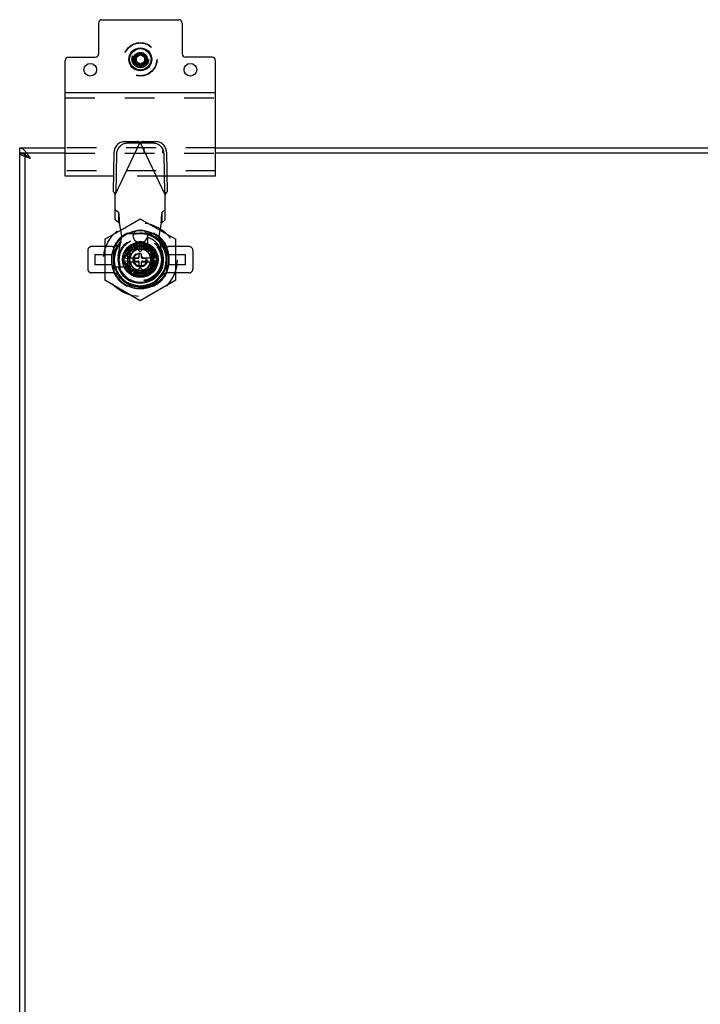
# Model space of a CAD drawing. Header units: inches. Extents: x 0 to 81, y 0 to 52.4.
# Tile 45 of 46: x 50.8 to 61, y 26.2 to 40.9. Entities that reach past the tile are written whole.
import ezdxf

# ---------------------------------------------------------------- set-up
doc = ezdxf.new("R2010")
doc.units = ezdxf.units.IN
doc.header["$LTSCALE"] = 4.452381
doc.header["$MEASUREMENT"] = 0
doc.linetypes.add('HIDDEN', pattern=[0.2, 0.1, -0.1])
doc.layers.get('0').update_dxf_attribs({"linetype": 'CONTINUOUS'})
doc.layers.add('02___PRT_ALL_AXES', color=7, linetype='CONTINUOUS')
doc.layers.add('DEFAULT_2', color=8, linetype='HIDDEN')

msp = doc.modelspace()

# ---------------------------------------------------------------- linework, layer by layer
at = {"color": 7, "linetype": 'Continuous'}
for p, q in [((51.9996, 40.8854), (51.9996, 40.4229)), ((52.0496, 40.9354), (53.1996, 40.9354)), ((53.2496, 40.8854), (53.2496, 40.4229)), ((51.4996, 38.5934), (51.4996, 40.3229)), ((51.5496, 40.3729), (51.9496, 40.3729)), ((53.6996, 40.3729), (53.2996, 40.3729)), ((53.7496, 38.5934), (53.7496, 40.3229)), ((51.4996, 39.8434), (53.7496, 39.8434)), ((50.8181, 38.9386), (50.8181, 39.0166)), ((51.4996, 38.9386), (50.8181, 38.9386)), ((50.8961, 38.9386), (50.8961, 13.0946)), ((50.8994, 38.924), (50.898, 38.9276)), ((77.5211, 38.9386), (53.7496, 38.9386)), ((52.2259, 38.5934), (51.4996, 38.5934)), ((53.7496, 38.5934), (53.0223, 38.5934)), ((52.0926, 37.6479), (52.3311, 37.7856)), ((52.917, 37.7856), (53.1556, 37.6479)), ((52.0926, 37.6479), (52.0926, 37.0341)), ((53.1556, 37.0341), (53.1556, 37.6479)), ((52.2304, 37.1606), (52.2304, 37.5214)), ((52.4357, 37.4498), (52.6241, 37.5585)), ((52.6241, 37.5585), (52.8125, 37.4498)), ((53.0178, 37.5214), (53.0178, 37.1606)), ((52.2286, 37.275), (52.2286, 37.407)), ((52.4357, 37.2322), (52.4357, 37.4498)), ((52.4475, 37.3705), (52.5847, 37.3705)), ((52.4475, 37.3115), (52.5847, 37.3115)), ((52.5355, 37.3489), (52.5355, 37.3331)), ((52.5926, 37.3607), (52.5473, 37.3607)), ((52.5473, 37.3213), (52.5926, 37.3213)), ((52.6044, 37.4178), (52.6044, 37.3725)), ((52.6044, 37.3095), (52.6044, 37.2642)), ((52.632, 37.4296), (52.6162, 37.4296)), ((52.6438, 37.3725), (52.6438, 37.4178)), ((52.6438, 37.2642), (52.6438, 37.3095)), ((52.7009, 37.3607), (52.6556, 37.3607)), ((52.6556, 37.3213), (52.7009, 37.3213)), ((52.6635, 37.3705), (52.8007, 37.3705)), ((52.6635, 37.3115), (52.8007, 37.3115)), ((52.7127, 37.3331), (52.7127, 37.3489)), ((52.8125, 37.4498), (52.8125, 37.2322)), ((53.0206, 37.4012), (53.0206, 37.2808)), ((52.3083, 37.2308), (52.2502, 37.2308)), ((52.6241, 37.1235), (52.4357, 37.2322)), ((52.6162, 37.2524), (52.632, 37.2524)), ((52.8125, 37.2322), (52.6241, 37.1235)), ((52.6241, 36.7273), (52.0926, 37.0341)), ((53.1556, 37.0341), (52.6241, 36.7273)), ((52.8045, 36.9473), (52.4437, 36.9473)), ((52.6901, 36.9456), (52.5581, 36.9456))]:
    msp.add_line(p, q, dxfattribs=at)
at = {"color": 6, "linetype": 'Continuous'}
for p, q in [((52.2501, 38.3114), (52.6241, 39.0988)), ((52.3865, 39.1088), (52.5795, 39.1122)), ((52.4281, 39.0891), (52.6211, 39.0925)), ((52.6211, 39.0925), (52.5795, 39.1122)), ((52.5867, 39.1101), (52.5795, 39.1122)), ((52.6241, 39.0988), (52.609, 39.1034)), ((52.9981, 38.3114), (52.6241, 39.0988)), ((52.6687, 39.1122), (52.6271, 39.0925)), ((52.6271, 39.0925), (52.8201, 39.0891)), ((52.6687, 39.1122), (52.8616, 39.1088)), ((52.2219, 38.3595), (52.232, 38.95)), ((52.2635, 38.3397), (52.2736, 38.9302)), ((52.9746, 38.9302), (52.9847, 38.3397)), ((53.0162, 38.95), (53.0263, 38.3595)), ((52.2219, 38.3595), (52.2635, 38.3397)), ((52.9847, 38.3397), (53.0263, 38.3595)), ((52.2501, 37.9376), (52.2501, 38.3114)), ((52.9981, 37.9376), (52.9981, 38.3114)), ((52.2961, 37.8961), (52.2501, 37.9376)), ((52.9981, 37.9376), (52.952, 37.8961)), ((52.3485, 37.6953), (52.3106, 37.8922)), ((52.6005, 37.782), (52.6477, 37.782)), ((52.9375, 37.8922), (52.8997, 37.6953)), ((52.2949, 37.401), (52.3485, 37.6953)), ((52.6477, 37.6087), (52.6005, 37.6087)), ((52.8997, 37.6953), (52.9533, 37.401))]:
    msp.add_line(p, q, dxfattribs=at)
at = {"color": 3, "linetype": 'Continuous'}
for p, q in [((50.8181, 39.0166), (51.4996, 39.0166)), ((50.8181, 13.0946), (50.8181, 38.9386)), ((53.7496, 39.0166), (77.5211, 39.0166))]:
    msp.add_line(p, q, dxfattribs=at)
at = {"color": 6, "linetype": 'Continuous'}
for points in [[(52.3865, 39.1088), (52.3715, 39.1078), (52.3568, 39.1053), (52.3423, 39.1013), (52.3281, 39.0959), (52.3146, 39.0891), (52.3017, 39.081), (52.2896, 39.0717), (52.2784, 39.0612), (52.2682, 39.0497), (52.2591, 39.0372), (52.2512, 39.024), (52.2446, 39.01), (52.2393, 38.9955), (52.2354, 38.9805), (52.233, 38.9654), (52.232, 38.95)], [(52.2736, 38.9302), (52.2746, 38.9456), (52.277, 38.9608), (52.2809, 38.9757), (52.2862, 38.9902), (52.2928, 39.0042), (52.3007, 39.0175), (52.3098, 39.0299), (52.32, 39.0414), (52.3312, 39.0519), (52.3433, 39.0612), (52.3562, 39.0693), (52.3697, 39.0761), (52.3839, 39.0816), (52.3984, 39.0855), (52.4131, 39.088), (52.4281, 39.0891)], [(52.609, 39.1034), (52.6015, 39.1056), (52.5867, 39.1101)], [(52.6466, 39.1056), (52.6391, 39.1034), (52.6241, 39.0988)], [(52.6687, 39.1122), (52.6614, 39.1101), (52.6466, 39.1056)], [(52.8201, 39.0891), (52.8351, 39.088), (52.8498, 39.0855), (52.8643, 39.0816), (52.8784, 39.0761), (52.892, 39.0693), (52.9049, 39.0612), (52.917, 39.0519), (52.9282, 39.0414), (52.9384, 39.0299), (52.9475, 39.0175), (52.9554, 39.0042), (52.962, 38.9902), (52.9672, 38.9757), (52.9711, 38.9608), (52.9736, 38.9456), (52.9746, 38.9302)], [(53.0162, 38.95), (53.0152, 38.9654), (53.0127, 38.9805), (53.0088, 38.9955), (53.0036, 39.01), (52.997, 39.024), (52.9891, 39.0372), (52.98, 39.0497), (52.9698, 39.0612), (52.9586, 39.0717), (52.9465, 39.081), (52.9336, 39.0891), (52.92, 39.0959), (52.9059, 39.1013), (52.8914, 39.1053), (52.8766, 39.1078), (52.8616, 39.1088)], [(52.2219, 38.3595), (52.2264, 38.3516), (52.2311, 38.3436), (52.2358, 38.3356), (52.2405, 38.3275), (52.2453, 38.3195), (52.2501, 38.3114)], [(52.9981, 38.3114), (53.0029, 38.3195), (53.0077, 38.3275), (53.0124, 38.3356), (53.0171, 38.3436), (53.0217, 38.3516), (53.0263, 38.3595)], [(52.3106, 37.8922), (52.3082, 37.8931), (52.3058, 37.894), (52.3034, 37.8947), (52.301, 37.8953), (52.2985, 37.8958), (52.2961, 37.8961)], [(52.952, 37.8961), (52.9496, 37.8958), (52.9472, 37.8953), (52.9448, 37.8947), (52.9424, 37.894), (52.9399, 37.8931), (52.9375, 37.8922)]]:
    msp.add_lwpolyline(points, dxfattribs=at)
at = {"color": 7, "linetype": 'Continuous'}
for points in [[(50.898, 38.9276), (50.8969, 38.9313), (50.8963, 38.9349), (50.8961, 38.9386)], [(50.9121, 38.9058), (50.9088, 38.9095), (50.9059, 38.9131), (50.9034, 38.9167), (50.9012, 38.9204), (50.8994, 38.924)], [(50.9115, 38.9065), (50.9169, 38.903), (50.9235, 38.8986), (50.9301, 38.8939), (50.9366, 38.8892), (50.9432, 38.8843), (50.9498, 38.8793), (50.9564, 38.8742), (50.963, 38.869), (50.9696, 38.8638), (50.9761, 38.8586)], [(50.9761, 38.8586), (50.9704, 38.8622), (50.9647, 38.8658), (50.9591, 38.8695), (50.9536, 38.8731), (50.9482, 38.8767), (50.9429, 38.8804), (50.9378, 38.884), (50.9329, 38.8876), (50.9282, 38.8913), (50.9237, 38.8949), (50.9196, 38.8986), (50.9157, 38.9022), (50.9121, 38.9058)], [(52.6241, 37.5501), (52.6241, 37.5542), (52.6241, 37.5558), (52.6241, 37.557), (52.6241, 37.5579), (52.6241, 37.5584), (52.6241, 37.5585)], [(52.6241, 37.542), (52.6241, 37.5475), (52.6241, 37.5501)], [(52.6241, 37.5358), (52.6241, 37.539), (52.6241, 37.542)], [(53.0178, 37.4857), (53.0243, 37.4694), (53.0333, 37.4413), (53.0404, 37.4125), (53.0455, 37.3831), (53.0485, 37.3535), (53.0494, 37.3241), (53.0483, 37.2947), (53.045, 37.265), (53.0398, 37.2356), (53.0325, 37.2069), (53.0233, 37.1787), (53.0178, 37.1651)], [(52.443, 37.4455), (52.4394, 37.4476), (52.4381, 37.4484), (52.437, 37.449), (52.4362, 37.4495), (52.4358, 37.4497), (52.4357, 37.4498)], [(52.45, 37.4415), (52.4453, 37.4442), (52.443, 37.4455)], [(52.4554, 37.4384), (52.4526, 37.44), (52.45, 37.4415)], [(52.7928, 37.4384), (52.7955, 37.44), (52.7982, 37.4415)], [(52.7982, 37.4415), (52.8029, 37.4442), (52.8051, 37.4455)], [(52.8051, 37.4455), (52.8088, 37.4476), (52.8101, 37.4484), (52.8112, 37.449), (52.8119, 37.4495), (52.8123, 37.4497), (52.8125, 37.4498)], [(52.443, 37.2365), (52.4394, 37.2344), (52.4381, 37.2336), (52.437, 37.233), (52.4362, 37.2326), (52.4358, 37.2323), (52.4357, 37.2322)], [(52.45, 37.2405), (52.4453, 37.2378), (52.443, 37.2365)], [(52.4554, 37.2436), (52.4526, 37.242), (52.45, 37.2405)], [(52.7928, 37.2436), (52.7955, 37.242), (52.7982, 37.2405)], [(52.7982, 37.2405), (52.8029, 37.2378), (52.8051, 37.2365)], [(52.8051, 37.2365), (52.8088, 37.2344), (52.8101, 37.2336), (52.8112, 37.233), (52.8119, 37.2326), (52.8123, 37.2323), (52.8125, 37.2322)], [(52.6241, 37.1462), (52.6241, 37.143), (52.6241, 37.14)], [(52.6241, 37.14), (52.6241, 37.1345), (52.6241, 37.132)], [(52.6241, 37.132), (52.6241, 37.1278), (52.6241, 37.1262), (52.6241, 37.125), (52.6241, 37.1241), (52.6241, 37.1236), (52.6241, 37.1235)], [(52.7776, 36.9473), (52.7716, 36.9451), (52.7429, 36.9367), (52.7137, 36.9303), (52.6846, 36.9261), (52.6554, 36.924), (52.6261, 36.9239), (52.5968, 36.9258), (52.5675, 36.9299), (52.5387, 36.936), (52.5107, 36.944), (52.5018, 36.9473)]]:
    msp.add_lwpolyline(points, dxfattribs=at)
for centre, radius in [((52.6246, 40.3416), 0.17), ((52.6246, 40.3416), 0.16), ((52.6246, 40.3416), 0.105), ((52.6246, 40.3416), 0.095), ((52.6246, 40.3416), 0.085), ((52.6246, 40.3416), 0.08), ((51.8746, 40.1854), 0.094), ((53.3746, 40.1854), 0.094), ((52.6241, 37.341), 0.2657), ((52.6241, 37.341), 0.2416)]:
    msp.add_circle(centre, radius, dxfattribs=at)
for centre, radius, start, end in [((52.0496, 40.8854), 0.05, 90, 180), ((53.1996, 40.8854), 0.05, 0, 90), ((51.9496, 40.4229), 0.05, 270, 360), ((53.2996, 40.4229), 0.05, 180, 270), ((51.5496, 40.3229), 0.05, 90, 180), ((53.6996, 40.3229), 0.05, 0, 90), ((52.6241, 37.341), 0.4331, 130.29514, 155.3801), ((52.6241, 37.341), 0.3937, 137.93476, 42.07868), ((52.6241, 37.341), 0.4331, 24.61983, 49.69871), ((52.6241, 37.341), 0.4331, 155.43952, 204.52023), ((52.6241, 37.341), 0.3898, 138.8347, 41.10163), ((52.6241, 37.341), 0.3504, 198.33708, 27.48671), ((52.6241, 37.341), 0.1575, 14.13371, 165.86629), ((52.6241, 37.341), 0.4331, 335.43952, 24.52023), ((52.6241, 37.341), 0.4011, 169.18226, 190.81841), ((52.4475, 37.3823), 0.0118, 180, 270.00003), ((52.4475, 37.2997), 0.0118, 90, 180), ((52.4599, 37.3823), 0.0118, 270, 345.86594), ((52.4599, 37.2997), 0.0118, 14.13374, 90), ((52.5473, 37.3489), 0.0118, 90, 180), ((52.5473, 37.3331), 0.0118, 180, 270), ((52.5847, 37.3902), 0.0197, 270, 360), ((52.5847, 37.2918), 0.0197, 0, 90), ((52.5926, 37.3725), 0.0118, 270, 360), ((52.5926, 37.3095), 0.0118, 0, 90), ((52.6162, 37.4178), 0.0118, 90, 180), ((52.632, 37.4178), 0.0118, 0, 90), ((52.6635, 37.3902), 0.0197, 180, 270), ((52.6556, 37.3725), 0.0118, 180, 270), ((52.6556, 37.3095), 0.0118, 90, 180), ((52.6635, 37.2918), 0.0197, 90, 180), ((52.7009, 37.3489), 0.0118, 0, 90), ((52.7009, 37.3331), 0.0118, 270, 360), ((52.7883, 37.3823), 0.0118, 194.13374, 270), ((52.7883, 37.2997), 0.0118, 90, 165.86594), ((52.8007, 37.3823), 0.0118, 270, 360), ((52.8007, 37.2997), 0.0118, 0, 90.00003), ((52.6241, 37.341), 0.4011, 349.18122, 10.81813), ((52.6241, 37.341), 0.4331, 204.6199, 294.55977), ((52.6241, 37.341), 0.1575, 194.13371, 345.86629), ((52.6162, 37.2642), 0.0118, 180, 270), ((52.632, 37.2642), 0.0118, 270, 360), ((52.6241, 37.341), 0.4331, 294.61994, 335.38017), ((52.6241, 37.341), 0.4011, 259.18807, 280.81261)]:
    msp.add_arc(centre, radius, start, end, dxfattribs=at)
at = {"color": 6, "linetype": 'Continuous'}
for centre, radius, start, end in [((52.6005, 37.6953), 0.0866, 90, 270), ((52.6477, 37.6953), 0.0866, 270, 90), ((52.6241, 37.341), 0.3346, 169.67298, 10.32702)]:
    msp.add_arc(centre, radius, start, end, dxfattribs=at)
at = {"layer": '02___PRT_ALL_AXES', "color": 8, "linetype": 'HIDDEN'}
for radius in [0.25, 0.245, 0.125, 0.1245]:
    msp.add_circle((52.6246, 40.3416), radius, dxfattribs=at)
at = {"layer": 'DEFAULT_2', "color": 8, "linetype": 'HIDDEN'}
for p, q in [((52.5646, 40.3766), (52.6246, 40.4126)), ((52.6246, 40.4126), (52.6846, 40.3766)), ((52.5646, 40.3066), (52.5646, 40.3766)), ((52.6246, 40.2705), (52.5646, 40.3066)), ((52.6846, 40.3066), (52.6246, 40.2705)), ((52.6846, 40.3766), (52.6846, 40.3066)), ((51.4996, 39.7654), (53.7496, 39.7654)), ((50.8313, 38.9379), (50.8379, 38.937)), ((53.7496, 39.0166), (51.4996, 39.0166)), ((51.4996, 38.9386), (53.7496, 38.9386)), ((52.6776, 39.0166), (52.6776, 38.9386)), ((52.9586, 39.0166), (52.9586, 38.9386)), ((53.7496, 38.6714), (51.4996, 38.6714)), ((53.0223, 38.5934), (52.2259, 38.5934)), ((52.2501, 38.0927), (52.2961, 38.0512)), ((52.2961, 38.0512), (52.2961, 37.8961)), ((52.952, 38.0512), (52.9981, 38.0927)), ((52.952, 37.8961), (52.952, 38.0512)), ((52.3311, 37.7856), (52.6241, 37.9547)), ((52.6241, 37.9547), (52.917, 37.7856)), ((52.4261, 37.7376), (52.8232, 37.7376)), ((52.4437, 37.7347), (52.8045, 37.7347)), ((52.6808, 37.7403), (52.7094, 37.7363)), ((52.7343, 37.5041), (52.7343, 37.7149)), ((51.8367, 37.4788), (51.8367, 37.2032)), ((52.2019, 37.5379), (51.8957, 37.5379)), ((52.2286, 37.407), (52.2286, 37.5401)), ((52.3741, 37.341), (52.4991, 37.5575)), ((52.4161, 37.4867), (52.4951, 37.4313)), ((52.5127, 37.4524), (52.4445, 37.5206)), ((52.4646, 37.5005), (52.4646, 37.1816)), ((52.7835, 37.5005), (52.4646, 37.5005)), ((52.4686, 37.2236), (52.4686, 37.4585)), ((52.4784, 37.549), (52.5338, 37.47)), ((52.4991, 37.5575), (52.7491, 37.5575)), ((52.5066, 37.4965), (52.7415, 37.4965)), ((52.5575, 37.4837), (52.5168, 37.5712)), ((52.5209, 37.5064), (52.7272, 37.5064)), ((52.6241, 37.4591), (52.5257, 37.5575)), ((52.5584, 37.5863), (52.5833, 37.4931)), ((52.6104, 37.4979), (52.602, 37.594)), ((52.6241, 37.4591), (52.7225, 37.5575)), ((52.6462, 37.594), (52.6378, 37.4979)), ((52.6648, 37.4931), (52.6898, 37.5863)), ((52.7314, 37.5712), (52.6906, 37.4837)), ((52.7144, 37.47), (52.7697, 37.549)), ((52.8036, 37.5206), (52.7354, 37.4524)), ((52.7491, 37.5575), (52.8741, 37.341)), ((52.7531, 37.4313), (52.8321, 37.4867)), ((52.7796, 37.2236), (52.7796, 37.4585)), ((52.7835, 37.1816), (52.7835, 37.5005)), ((53.0206, 37.5401), (53.0206, 37.4012)), ((53.3524, 37.5379), (53.0463, 37.5379)), ((53.4115, 37.4788), (53.4115, 37.2032)), ((51.945, 37.4197), (51.945, 37.2623)), ((51.945, 37.4197), (52.2009, 37.4197)), ((52.2009, 37.2623), (52.2009, 37.4197)), ((52.4672, 37.3547), (52.3711, 37.3631)), ((52.3711, 37.3189), (52.4672, 37.3273)), ((52.4991, 37.1245), (52.3741, 37.341)), ((52.3788, 37.4067), (52.472, 37.3818)), ((52.4814, 37.4076), (52.3939, 37.4483)), ((52.4587, 37.4441), (52.4587, 37.2379)), ((52.8741, 37.341), (52.7491, 37.1245)), ((52.8542, 37.4483), (52.7668, 37.4076)), ((52.7762, 37.3818), (52.8694, 37.4067)), ((52.8771, 37.3631), (52.781, 37.3547)), ((52.781, 37.3273), (52.8771, 37.3189)), ((52.7894, 37.4441), (52.7894, 37.2379)), ((53.0473, 37.4197), (53.0473, 37.2623)), ((53.0473, 37.4197), (53.3032, 37.4197)), ((53.3032, 37.2623), (53.3032, 37.4197)), ((52.2009, 37.2623), (51.945, 37.2623)), ((52.2286, 37.143), (52.2286, 37.275)), ((52.461, 37.2308), (52.3083, 37.2308)), ((52.472, 37.3002), (52.3788, 37.2753)), ((52.3939, 37.2337), (52.4814, 37.2745)), ((52.4951, 37.2507), (52.4161, 37.1954)), ((52.4445, 37.1614), (52.5127, 37.2296)), ((52.4646, 37.1816), (52.7835, 37.1816)), ((52.5338, 37.212), (52.4784, 37.133)), ((52.5066, 37.1855), (52.7415, 37.1855)), ((52.5168, 37.1109), (52.5575, 37.1983)), ((52.5209, 37.1757), (52.7272, 37.1757)), ((52.6241, 37.2229), (52.5257, 37.1245)), ((52.5833, 37.1889), (52.5584, 37.0957)), ((52.602, 37.088), (52.6104, 37.1841)), ((52.6241, 37.2229), (52.7225, 37.1245)), ((52.6378, 37.1841), (52.6462, 37.088)), ((52.6898, 37.0957), (52.6648, 37.1889)), ((52.6906, 37.1983), (52.7314, 37.1109)), ((52.7697, 37.133), (52.7144, 37.212)), ((52.7354, 37.2296), (52.8036, 37.1614)), ((52.8321, 37.1954), (52.7531, 37.2507)), ((52.7668, 37.2745), (52.8542, 37.2337)), ((52.8694, 37.2753), (52.7762, 37.3002)), ((53.0238, 37.1799), (53.0122, 37.1513)), ((53.0206, 37.2808), (53.0206, 37.143)), ((53.3032, 37.2623), (53.0473, 37.2623)), ((52.2019, 37.1442), (51.8957, 37.1442)), ((52.2907, 37.1161), (52.2766, 37.1407)), ((52.7491, 37.1245), (52.4991, 37.1245)), ((53.0125, 37.152), (52.9991, 37.1245)), ((53.0122, 37.1513), (52.9991, 37.1245)), ((53.3524, 37.1442), (53.0463, 37.1442)), ((52.5581, 36.9456), (52.4261, 36.9456)), ((52.8232, 36.9456), (52.6901, 36.9456))]:
    msp.add_line(p, q, dxfattribs=at)
for points in [[(50.8181, 39.0166), (50.8247, 39.0162), (50.8313, 39.0152), (50.8379, 39.0135), (50.8445, 39.0112), (50.8511, 39.0082), (50.8576, 39.0045), (50.8642, 39.0003), (50.8708, 38.9954), (50.8774, 38.9899), (50.884, 38.9839), (50.8906, 38.9773), (50.8971, 38.9703), (50.9037, 38.9627), (50.9103, 38.9547), (50.9169, 38.9463), (50.9235, 38.9376), (50.9301, 38.9284), (50.9366, 38.919), (50.9432, 38.9093), (50.9498, 38.8994), (50.9564, 38.8894), (50.963, 38.8792), (50.9696, 38.8689), (50.9761, 38.8586)], [(50.9761, 38.8586), (50.9666, 38.8616), (50.9571, 38.8647), (50.9477, 38.8678), (50.9383, 38.8709), (50.9291, 38.8739), (50.9201, 38.877), (50.9113, 38.8801), (50.9027, 38.8832), (50.8944, 38.8862), (50.8864, 38.8893), (50.8787, 38.8924), (50.8714, 38.8955), (50.8644, 38.8986), (50.8579, 38.9016), (50.8518, 38.9047), (50.8461, 38.9078), (50.8409, 38.9109), (50.8362, 38.9139), (50.8321, 38.917), (50.8284, 38.9201), (50.8253, 38.9232), (50.8227, 38.9262), (50.8207, 38.9293), (50.8193, 38.9324), (50.8184, 38.9355), (50.8181, 38.9386)], [(50.8181, 38.9386), (50.8247, 38.9384), (50.8313, 38.9379)], [(50.8379, 38.937), (50.8445, 38.9358), (50.8511, 38.9343), (50.8576, 38.9325), (50.8642, 38.9303), (50.8708, 38.9278), (50.8774, 38.9251), (50.884, 38.922), (50.8906, 38.9187)], [(50.8906, 38.9187), (50.8971, 38.9151), (50.9037, 38.9113), (50.9103, 38.9073), (50.9115, 38.9065)], [(52.2961, 38.0512), (52.2972, 38.0476), (52.2982, 38.0424), (52.2992, 38.0358), (52.3003, 38.0278), (52.3013, 38.0184), (52.3023, 38.0077), (52.3034, 37.9959), (52.3044, 37.9831), (52.3055, 37.9694), (52.3065, 37.9549), (52.3075, 37.9398), (52.3086, 37.9242), (52.3096, 37.9083), (52.3106, 37.8922)], [(52.9375, 37.8922), (52.9386, 37.9083), (52.9396, 37.9242), (52.9406, 37.9398), (52.9417, 37.9549), (52.9427, 37.9694), (52.9438, 37.9831), (52.9448, 37.9959), (52.9458, 38.0077), (52.9469, 38.0184), (52.9479, 38.0278), (52.9489, 38.0358), (52.95, 38.0424), (52.951, 38.0476), (52.952, 38.0512)], [(52.9991, 37.1245), (53.0138, 37.1523), (53.0266, 37.1812), (53.0372, 37.2112), (53.0456, 37.2419), (53.0518, 37.2732), (53.0556, 37.3049), (53.0571, 37.3368), (53.0562, 37.3687), (53.053, 37.4006), (53.0474, 37.4323), (53.0394, 37.4635), (53.0293, 37.4939), (53.0168, 37.5235), (53.0023, 37.552), (52.9856, 37.5793), (52.9671, 37.6053), (52.9467, 37.6299), (52.9246, 37.6528), (52.9009, 37.6741), (52.8757, 37.6935), (52.8492, 37.7109), (52.8216, 37.7264), (52.7928, 37.7398), (52.7632, 37.7511), (52.7327, 37.7602), (52.7017, 37.7671), (52.6702, 37.7716), (52.6385, 37.7738), (52.6064, 37.7737), (52.5744, 37.7712), (52.5424, 37.7663), (52.511, 37.759), (52.4802, 37.7495), (52.4502, 37.7376), (52.4214, 37.7236), (52.3937, 37.7076), (52.3673, 37.6897), (52.3423, 37.6698), (52.3188, 37.6482), (52.297, 37.6248), (52.277, 37.6), (52.2589, 37.5736), (52.2425, 37.5458), (52.2283, 37.5168), (52.2163, 37.4867), (52.2065, 37.4559), (52.1992, 37.4244), (52.1941, 37.3924), (52.1915, 37.3602), (52.1912, 37.328), (52.1934, 37.2958), (52.1979, 37.264), (52.2048, 37.2325), (52.2141, 37.2017), (52.2255, 37.1717), (52.2392, 37.1426), (52.255, 37.1145), (52.2728, 37.0878), (52.2926, 37.0624), (52.3142, 37.0386), (52.3374, 37.0165), (52.3621, 36.9962), (52.3884, 36.9777), (52.416, 36.9612), (52.4448, 36.9468), (52.4747, 36.9346), (52.5053, 36.9246), (52.5367, 36.9169), (52.5685, 36.9116), (52.6006, 36.9086), (52.6328, 36.908), (52.6649, 36.9099), (52.6968, 36.9141), (52.7282, 36.9207), (52.759, 36.9295), (52.789, 36.9406), (52.8183, 36.9539), (52.8464, 36.9694), (52.8734, 36.9869), (52.8989, 37.0064), (52.923, 37.0277), (52.9454, 37.0507), (52.966, 37.0752), (52.9848, 37.1013), (53.0015, 37.1287), (53.0162, 37.1572), (53.0287, 37.1868), (53.0391, 37.2173), (53.0471, 37.2485), (53.0529, 37.2802), (53.0562, 37.3122), (53.0571, 37.3444), (53.0556, 37.3766), (53.0518, 37.4084), (53.0458, 37.4396), (53.0374, 37.4703), (53.0268, 37.5002), (53.014, 37.5293), (52.9992, 37.5574), (52.9823, 37.5843), (52.9634, 37.61), (52.9428, 37.6342), (52.9203, 37.657), (52.8961, 37.678), (52.8704, 37.6971), (52.8434, 37.7144), (52.8152, 37.7296), (52.786, 37.7427), (52.756, 37.7535), (52.7253, 37.7621), (52.6941, 37.7684), (52.6625, 37.7723), (52.6308, 37.774), (52.5991, 37.7733), (52.5676, 37.7704), (52.5364, 37.7651), (52.5057, 37.7576), (52.4756, 37.7478), (52.4463, 37.7359), (52.418, 37.7218), (52.3907, 37.7058), (52.3647, 37.6878), (52.34, 37.6679), (52.3169, 37.6463), (52.2954, 37.6229), (52.2756, 37.5981), (52.2576, 37.5717), (52.2416, 37.5441), (52.2277, 37.5155), (52.216, 37.4859), (52.2064, 37.4553), (52.1991, 37.4241), (52.1941, 37.3924), (52.1915, 37.3605), (52.1912, 37.3285), (52.1933, 37.2967), (52.1977, 37.2652), (52.2045, 37.2342), (52.2134, 37.2037), (52.2245, 37.174), (52.2378, 37.1452), (52.2532, 37.1174), (52.2707, 37.0907), (52.2901, 37.0654), (52.3115, 37.0414), (52.3347, 37.0189), (52.3594, 36.9982), (52.3857, 36.9795), (52.4132, 36.9627), (52.4419, 36.9481), (52.4716, 36.9357), (52.5021, 36.9255), (52.5332, 36.9176), (52.5647, 36.912), (52.5965, 36.9088), (52.6284, 36.908), (52.6603, 36.9095), (52.692, 36.9133), (52.7233, 36.9195), (52.7541, 36.9279), (52.7842, 36.9386), (52.8135, 36.9516), (52.8416, 36.9666), (52.8686, 36.9837), (52.8944, 37.0028), (52.9188, 37.0238), (52.9417, 37.0466), (52.9627, 37.0711), (52.9819, 37.0971), (52.9991, 37.1245)], [(52.6241, 37.7421), (52.6525, 37.7422), (52.6808, 37.7403)], [(52.6241, 37.7421), (52.6527, 37.7422), (52.6811, 37.7402), (52.7001, 37.7376)], [(52.7091, 37.7363), (52.7372, 37.7303), (52.7647, 37.7224), (52.7917, 37.7125), (52.8183, 37.7005), (52.8439, 37.6868), (52.8681, 37.6715), (52.891, 37.6546)], [(52.7094, 37.7363), (52.7373, 37.7303), (52.7647, 37.7224), (52.7915, 37.7126), (52.8177, 37.7008), (52.8431, 37.6872), (52.8673, 37.672), (52.8904, 37.6551)], [(52.8904, 37.6551), (52.9124, 37.6366), (52.9331, 37.6164), (52.9526, 37.5946), (52.9706, 37.5714), (52.9867, 37.5473), (53.0011, 37.5221), (53.0136, 37.4961)], [(52.891, 37.6546), (52.9128, 37.6362), (52.9333, 37.6163), (52.9526, 37.5945), (52.9705, 37.5715), (52.9866, 37.5474), (53.001, 37.5222), (53.0136, 37.4963), (53.0178, 37.4857)], [(53.0136, 37.4961), (53.0244, 37.4692), (53.0334, 37.4412), (53.0405, 37.4125), (53.0455, 37.3834), (53.0485, 37.3541), (53.0495, 37.3249), (53.0484, 37.2957), (53.0452, 37.2661), (53.04, 37.2367), (53.0329, 37.2081), (53.0238, 37.1799)], [(52.3064, 37.0926), (52.2906, 37.1162), (52.2767, 37.1404)], [(52.5018, 36.9473), (52.4836, 36.954), (52.4575, 36.9656), (52.4322, 36.9791), (52.4077, 36.9945), (52.3844, 37.0115), (52.3626, 37.0299), (52.3423, 37.0497), (52.3234, 37.0708), (52.3062, 37.093)], [(52.9991, 37.1245), (52.9823, 37.0996), (52.964, 37.0761), (52.944, 37.0539), (52.9226, 37.0332), (52.8998, 37.0139), (52.8757, 36.9964), (52.8505, 36.9806), (52.8243, 36.9666), (52.7969, 36.9544), (52.7687, 36.9441), (52.7403, 36.936), (52.7115, 36.9299), (52.6827, 36.9259), (52.6537, 36.9239), (52.6245, 36.9239), (52.5954, 36.926), (52.5665, 36.9301), (52.5381, 36.9362), (52.5104, 36.9441), (52.4835, 36.954), (52.4574, 36.9657), (52.4322, 36.9791), (52.408, 36.9942), (52.385, 37.011), (52.3633, 37.0292), (52.343, 37.0489), (52.3239, 37.0701), (52.3064, 37.0926)], [(52.9991, 37.1245), (52.9824, 37.0997), (52.9642, 37.0764), (52.9447, 37.0545), (52.9237, 37.0341), (52.901, 37.015), (52.8772, 36.9974), (52.8524, 36.9817), (52.8266, 36.9677), (52.7995, 36.9555), (52.7776, 36.9473)]]:
    msp.add_lwpolyline(points, dxfattribs=at)
for centre, radius in [((52.6246, 40.3416), 0.1598), ((52.6246, 40.3416), 0.125), ((52.6246, 40.3416), 0.1245), ((52.6241, 37.341), 0.5512), ((52.6241, 37.341), 0.3287), ((52.6241, 37.341), 0.3169), ((52.6241, 37.341), 0.315), ((52.6241, 37.341), 0.252), ((52.6241, 37.341), 0.2165), ((52.6241, 37.341), 0.1969), ((52.6241, 37.341), 0.1949), ((52.6241, 37.341), 0.1083), ((52.6241, 37.341), 0.0984), ((52.6241, 37.341), 0.0965)]:
    msp.add_circle(centre, radius, dxfattribs=at)
for centre, radius, start, end in [((52.6241, 37.341), 0.4331, 90, 130.29514), ((52.6241, 37.341), 0.4331, 49.69871, 90), ((52.6246, 37.3416), 0.443, 116.63185, 153.36815), ((52.6241, 37.341), 0.4011, 10.81813, 169.18226), ((52.6241, 37.341), 0.3898, 41.10163, 138.8347), ((52.6241, 37.341), 0.3937, 42.07868, 137.93476), ((52.6241, 37.341), 0.3504, 27.48671, 71.66293), ((52.6246, 37.3416), 0.443, 26.63185, 63.36815), ((51.8957, 37.4788), 0.0591, 90, 180), ((52.2019, 37.6953), 0.1575, 270, 319.9948), ((52.6241, 37.341), 0.4331, 155.3801, 155.43952), ((52.6241, 37.341), 0.2539, 145, 155), ((52.6241, 37.341), 0.2539, 125, 135), ((52.6241, 37.341), 0.2539, 105, 115), ((52.6241, 37.341), 0.2539, 85, 95), ((52.6241, 37.341), 0.2539, 65, 75), ((52.6241, 37.341), 0.2539, 45, 55), ((52.6241, 37.341), 0.2539, 25, 35), ((53.0463, 37.6953), 0.1575, 220.0052, 270), ((52.6241, 37.341), 0.4331, 24.52023, 24.61983), ((53.3524, 37.4788), 0.0591, 0, 90), ((52.6241, 37.341), 0.2539, 165, 175), ((52.6241, 37.341), 0.2539, 185, 195), ((52.6241, 37.341), 0.1575, 165.86629, 175), ((52.6241, 37.341), 0.1575, 185, 194.13371), ((52.6241, 37.341), 0.1575, 5, 14.13371), ((52.6241, 37.341), 0.1575, 345.86629, 355), ((52.6241, 37.341), 0.2539, 5, 15), ((52.6241, 37.341), 0.2539, 345, 355), ((51.8957, 37.2032), 0.0591, 180, 270), ((52.6241, 37.341), 0.4011, 190.81841, 259.18807), ((52.6241, 37.341), 0.4331, 204.52023, 204.6199), ((52.6241, 37.341), 0.2539, 205, 215), ((52.6241, 37.341), 0.2539, 225, 235), ((52.6241, 37.341), 0.4011, 280.81261, 349.18122), ((52.6241, 37.341), 0.2539, 305, 315), ((52.6241, 37.341), 0.2539, 325, 335), ((52.6241, 37.341), 0.4331, 335.38017, 335.43952), ((53.3524, 37.2032), 0.0591, 270, 360), ((52.2019, 36.9867), 0.1575, 40.0052, 90), ((52.6246, 37.3416), 0.443, 206.63185, 243.36815), ((52.6241, 37.341), 0.2539, 245, 255), ((52.6241, 37.341), 0.2539, 265, 275), ((52.6241, 37.341), 0.2539, 285, 295), ((52.6246, 37.3416), 0.443, 296.63185, 333.36815), ((53.0463, 36.9867), 0.1575, 90, 139.9948), ((52.6241, 37.341), 0.4331, 294.55977, 294.61994)]:
    msp.add_arc(centre, radius, start, end, dxfattribs=at)

doc.saveas('drawing.dxf')
